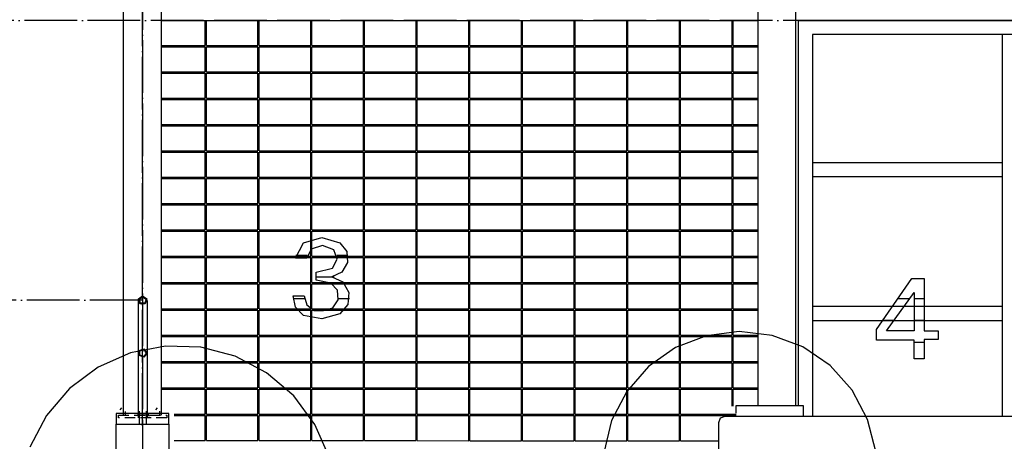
# Model space of a CAD drawing. Extents: x -34050 to 15826, y -13300 to 25096.
# Tile 19 of 40: x -26998 to -22325, y 12890 to 14890. Entities that reach past the tile are written whole.
import ezdxf

# ---------------------------------------------------------------- set-up
doc = ezdxf.new("R2010")
doc.units = 0
doc.header["$MEASUREMENT"] = 0
doc.linetypes.add('DASHDOT', pattern=[300, 250, -25, 0, -25])
doc.linetypes.add('DASHED', pattern=[75, 50, -25])
for name, color, linetype in [('LAYER01', 7, 'CONTINUOUS'), ('LAYER05', 7, 'CONTINUOUS'), ('LAYER28', 1, 'CONTINUOUS')]:
    doc.layers.add(name, color=color, linetype=linetype)

msp = doc.modelspace()

# ---------------------------------------------------------------- linework, layer by layer
at = {"layer": 'LAYER01', "color": 1, "linetype": 'DASHDOT'}
for p, q in [((-26414.93835, 24695.813), (-26414.93835, 9165.7509)), ((-3318.25105, 14887.2177), (-32164.3738, 14887.2177)), ((-26414.93835, 13559.21785), (-32164.3738, 13559.21785))]:
    msp.add_line(p, q, dxfattribs=at)
at = {"layer": 'LAYER01', "color": 5, "linetype": 'DASHDOT'}
msp.add_line((-26414.93835, 12964.093), (-26414.93835, 18555.0949), dxfattribs=at)
at = {"layer": 'LAYER01', "color": 1, "linetype": 'Continuous'}
for p, q in [((-26324.93895, 14887.2177), (-23493.9377, 14887.2177)), ((-23302.24915, 13059.2209), (-23302.24915, 14887.2177)), ((-23302.24915, 14887.2177), (-19002.25065, 14887.2177)), ((-19069.2505, 14820.22095), (-23235.25085, 14820.22095)), ((-23235.25085, 14820.22095), (-23235.25085, 13010.0006)), ((-22335.25085, 14820.22095), (-22335.25085, 13010.0006)), ((-22335.25085, 14211.7508), (-23235.25085, 14211.7508)), ((-22335.25085, 14144.21845), (-23235.25085, 14144.21845)), ((-22335.25085, 13529.2206), (-23235.25085, 13529.2206)), ((-22335.25085, 13462.2177), (-23235.25085, 13462.2177)), ((-26522.1863, 13040.22065), (-26514.18455, 13048.21775)), ((-26352.4811, 13040.22065), (-26344.4397, 13048.25895)), ((-23427.25065, 13059.2209), (-23598.5626, 13059.2209)), ((-23598.5626, 13059.2209), (-23598.5626, 13024.3759)), ((-23277.56195, 13059.2209), (-23427.25065, 13059.2209)), ((-23277.56195, 13010.0006), (-23277.56195, 13059.2209)), ((-26289.93835, 13022.18935), (-26539.93835, 13022.18935)), ((-26539.93835, 13022.18935), (-26539.93835, 12972.2534)), ((-26441.2506, 13016.37725), (-26383.2489, 13016.37725)), ((-26383.2489, 13021.37605), (-26393.81105, 13016.37725)), ((-26393.81105, 13016.37725), (-26383.2489, 13011.3739)), ((-26289.93835, 12972.2534), (-26289.93835, 13022.18935)), ((-26539.93835, 12972.2534), (-26289.93835, 12972.2534))]:
    msp.add_line(p, q, dxfattribs=at)
at = {"layer": 'LAYER01', "color": 5, "linetype": 'Continuous'}
for p, q in [((-26117.24855, 14768.219), (-26117.24855, 14885.2188)), ((-26111.25185, 14768.219), (-26111.25185, 14885.2188)), ((-25867.2516, 14768.219), (-25867.2516, 14885.2188)), ((-25861.25185, 14768.219), (-25861.25185, 14885.2188)), ((-25617.2516, 14768.219), (-25617.2516, 14885.2188)), ((-25611.25185, 14768.219), (-25611.25185, 14885.2188)), ((-25367.25005, 14768.219), (-25367.25005, 14885.2188)), ((-25361.2488, 14768.219), (-25361.2488, 14885.2188)), ((-25117.25005, 14768.219), (-25117.25005, 14885.2188)), ((-25111.2503, 14768.219), (-25111.2503, 14885.2188)), ((-24867.25005, 14768.219), (-24867.25005, 14885.2188)), ((-24861.2503, 14768.219), (-24861.2503, 14885.2188)), ((-24617.25005, 14768.219), (-24617.25005, 14885.2188)), ((-24611.2503, 14768.219), (-24611.2503, 14885.2188)), ((-24367.25005, 14768.219), (-24367.25005, 14885.2188)), ((-24361.2503, 14768.219), (-24361.2503, 14885.2188)), ((-24117.25005, 14768.219), (-24117.25005, 14885.2188)), ((-24111.2503, 14768.219), (-24111.2503, 14885.2188)), ((-23867.25005, 14768.219), (-23867.25005, 14885.2188)), ((-23861.2503, 14768.219), (-23861.2503, 14885.2188)), ((-23617.25005, 14768.219), (-23617.25005, 14885.2188)), ((-23611.2503, 14768.219), (-23611.2503, 14885.2188)), ((-18844.12535, 14887.2177), (-23313.9374, 14887.2177)), ((-26324.93895, 14768.219), (-26117.24855, 14768.219)), ((-26111.25185, 14768.219), (-25867.2516, 14768.219)), ((-25861.25185, 14768.219), (-25617.2516, 14768.219)), ((-25611.25185, 14768.219), (-25367.25005, 14768.219)), ((-25361.2488, 14768.219), (-25117.25005, 14768.219)), ((-25111.2503, 14768.219), (-24867.25005, 14768.219)), ((-24861.2503, 14768.219), (-24617.25005, 14768.219)), ((-24611.2503, 14768.219), (-24367.25005, 14768.219)), ((-24361.2503, 14768.219), (-24117.25005, 14768.219)), ((-24111.2503, 14768.219), (-23867.25005, 14768.219)), ((-23861.2503, 14768.219), (-23617.25005, 14768.219)), ((-23611.2503, 14768.219), (-23493.9377, 14768.219)), ((-26324.93895, 14762.22075), (-26117.24855, 14762.22075)), ((-26117.24855, 14643.2205), (-26117.24855, 14762.22075)), ((-26111.25185, 14643.2205), (-26111.25185, 14762.22075)), ((-26111.25185, 14762.22075), (-25867.2516, 14762.22075)), ((-25867.2516, 14643.2205), (-25867.2516, 14762.22075)), ((-25861.25185, 14762.22075), (-25617.2516, 14762.22075)), ((-25861.25185, 14643.2205), (-25861.25185, 14762.22075)), ((-25617.2516, 14643.2205), (-25617.2516, 14762.22075)), ((-25611.25185, 14762.22075), (-25367.25005, 14762.22075)), ((-25611.25185, 14643.2205), (-25611.25185, 14762.22075)), ((-25367.25005, 14643.2205), (-25367.25005, 14762.22075)), ((-25361.2488, 14762.22075), (-25117.25005, 14762.22075)), ((-25361.2488, 14643.2205), (-25361.2488, 14762.22075)), ((-25117.25005, 14643.2205), (-25117.25005, 14762.22075)), ((-25111.2503, 14762.22075), (-24867.25005, 14762.22075)), ((-25111.2503, 14643.2205), (-25111.2503, 14762.22075)), ((-24867.25005, 14643.2205), (-24867.25005, 14762.22075)), ((-24861.2503, 14762.22075), (-24617.25005, 14762.22075)), ((-24861.2503, 14643.2205), (-24861.2503, 14762.22075)), ((-24617.25005, 14643.2205), (-24617.25005, 14762.22075)), ((-24611.2503, 14762.22075), (-24367.25005, 14762.22075)), ((-24611.2503, 14643.2205), (-24611.2503, 14762.22075)), ((-24367.25005, 14643.2205), (-24367.25005, 14762.22075)), ((-24361.2503, 14762.22075), (-24117.25005, 14762.22075)), ((-24361.2503, 14643.2205), (-24361.2503, 14762.22075)), ((-24117.25005, 14643.2205), (-24117.25005, 14762.22075)), ((-24111.2503, 14762.22075), (-23867.25005, 14762.22075)), ((-24111.2503, 14643.2205), (-24111.2503, 14762.22075)), ((-23867.25005, 14643.2205), (-23867.25005, 14762.22075)), ((-23861.2503, 14762.22075), (-23617.25005, 14762.22075)), ((-23861.2503, 14643.2205), (-23861.2503, 14762.22075)), ((-23617.25005, 14643.2205), (-23617.25005, 14762.22075)), ((-23611.2503, 14762.22075), (-23493.9377, 14762.22075)), ((-23611.2503, 14643.2205), (-23611.2503, 14762.22075)), ((-26324.93895, 14643.2205), (-26117.24855, 14643.2205)), ((-26324.93895, 14637.2177), (-26117.24855, 14637.2177)), ((-26117.24855, 14518.21745), (-26117.24855, 14637.2177)), ((-26111.25185, 14643.2205), (-25867.2516, 14643.2205)), ((-26111.25185, 14518.21745), (-26111.25185, 14637.2177)), ((-26111.25185, 14637.2177), (-25867.2516, 14637.2177)), ((-25867.2516, 14518.21745), (-25867.2516, 14637.2177)), ((-25861.25185, 14643.2205), (-25617.2516, 14643.2205)), ((-25861.25185, 14637.2177), (-25617.2516, 14637.2177)), ((-25861.25185, 14518.21745), (-25861.25185, 14637.2177)), ((-25617.2516, 14518.21745), (-25617.2516, 14637.2177)), ((-25611.25185, 14643.2205), (-25367.25005, 14643.2205)), ((-25611.25185, 14637.2177), (-25367.25005, 14637.2177)), ((-25611.25185, 14518.21745), (-25611.25185, 14637.2177)), ((-25367.25005, 14518.21745), (-25367.25005, 14637.2177)), ((-25361.2488, 14643.2205), (-25117.25005, 14643.2205)), ((-25361.2488, 14637.2177), (-25117.25005, 14637.2177)), ((-25361.2488, 14518.21745), (-25361.2488, 14637.2177)), ((-25117.25005, 14518.21745), (-25117.25005, 14637.2177)), ((-25111.2503, 14643.2205), (-24867.25005, 14643.2205)), ((-25111.2503, 14637.2177), (-24867.25005, 14637.2177)), ((-25111.2503, 14518.21745), (-25111.2503, 14637.2177)), ((-24867.25005, 14518.21745), (-24867.25005, 14637.2177)), ((-24861.2503, 14643.2205), (-24617.25005, 14643.2205)), ((-24861.2503, 14637.2177), (-24617.25005, 14637.2177)), ((-24861.2503, 14518.21745), (-24861.2503, 14637.2177)), ((-24617.25005, 14518.21745), (-24617.25005, 14637.2177)), ((-24611.2503, 14643.2205), (-24367.25005, 14643.2205)), ((-24611.2503, 14637.2177), (-24367.25005, 14637.2177)), ((-24611.2503, 14518.21745), (-24611.2503, 14637.2177)), ((-24367.25005, 14518.21745), (-24367.25005, 14637.2177)), ((-24361.2503, 14643.2205), (-24117.25005, 14643.2205)), ((-24361.2503, 14637.2177), (-24117.25005, 14637.2177)), ((-24361.2503, 14518.21745), (-24361.2503, 14637.2177)), ((-24117.25005, 14518.21745), (-24117.25005, 14637.2177)), ((-24111.2503, 14643.2205), (-23867.25005, 14643.2205)), ((-24111.2503, 14637.2177), (-23867.25005, 14637.2177)), ((-24111.2503, 14518.21745), (-24111.2503, 14637.2177)), ((-23867.25005, 14518.21745), (-23867.25005, 14637.2177)), ((-23861.2503, 14643.2205), (-23617.25005, 14643.2205)), ((-23861.2503, 14637.2177), (-23617.25005, 14637.2177)), ((-23861.2503, 14518.21745), (-23861.2503, 14637.2177)), ((-23617.25005, 14518.21745), (-23617.25005, 14637.2177)), ((-23611.2503, 14643.2205), (-23493.9377, 14643.2205)), ((-23611.2503, 14637.2177), (-23493.9377, 14637.2177)), ((-23611.2503, 14518.21745), (-23611.2503, 14637.2177)), ((-26324.93895, 14518.21745), (-26117.24855, 14518.21745)), ((-26324.93895, 14512.21925), (-26117.24855, 14512.21925)), ((-26117.24855, 14393.219), (-26117.24855, 14512.21925)), ((-26111.25185, 14518.21745), (-25867.2516, 14518.21745)), ((-26111.25185, 14393.219), (-26111.25185, 14512.21925)), ((-26111.25185, 14512.21925), (-25867.2516, 14512.21925)), ((-25867.2516, 14393.219), (-25867.2516, 14512.21925)), ((-25861.25185, 14518.21745), (-25617.2516, 14518.21745)), ((-25861.25185, 14512.21925), (-25617.2516, 14512.21925)), ((-25861.25185, 14393.219), (-25861.25185, 14512.21925)), ((-25617.2516, 14393.219), (-25617.2516, 14512.21925)), ((-25611.25185, 14518.21745), (-25367.25005, 14518.21745)), ((-25611.25185, 14512.21925), (-25367.25005, 14512.21925)), ((-25611.25185, 14393.219), (-25611.25185, 14512.21925)), ((-25367.25005, 14393.219), (-25367.25005, 14512.21925)), ((-25361.2488, 14518.21745), (-25117.25005, 14518.21745)), ((-25361.2488, 14512.21925), (-25117.25005, 14512.21925)), ((-25361.2488, 14393.219), (-25361.2488, 14512.21925)), ((-25117.25005, 14393.219), (-25117.25005, 14512.21925)), ((-25111.2503, 14518.21745), (-24867.25005, 14518.21745)), ((-25111.2503, 14512.21925), (-24867.25005, 14512.21925)), ((-25111.2503, 14393.219), (-25111.2503, 14512.21925)), ((-24867.25005, 14393.219), (-24867.25005, 14512.21925)), ((-24861.2503, 14518.21745), (-24617.25005, 14518.21745)), ((-24861.2503, 14512.21925), (-24617.25005, 14512.21925)), ((-24861.2503, 14393.219), (-24861.2503, 14512.21925)), ((-24617.25005, 14393.219), (-24617.25005, 14512.21925)), ((-24611.2503, 14518.21745), (-24367.25005, 14518.21745)), ((-24611.2503, 14512.21925), (-24367.25005, 14512.21925)), ((-24611.2503, 14393.219), (-24611.2503, 14512.21925)), ((-24367.25005, 14393.219), (-24367.25005, 14512.21925)), ((-24361.2503, 14518.21745), (-24117.25005, 14518.21745)), ((-24361.2503, 14512.21925), (-24117.25005, 14512.21925)), ((-24361.2503, 14393.219), (-24361.2503, 14512.21925)), ((-24117.25005, 14393.219), (-24117.25005, 14512.21925)), ((-24111.2503, 14518.21745), (-23867.25005, 14518.21745)), ((-24111.2503, 14512.21925), (-23867.25005, 14512.21925)), ((-24111.2503, 14393.219), (-24111.2503, 14512.21925)), ((-23867.25005, 14393.219), (-23867.25005, 14512.21925)), ((-23861.2503, 14518.21745), (-23617.25005, 14518.21745)), ((-23861.2503, 14512.21925), (-23617.25005, 14512.21925)), ((-23861.2503, 14393.219), (-23861.2503, 14512.21925)), ((-23617.25005, 14393.219), (-23617.25005, 14512.21925)), ((-23611.2503, 14518.21745), (-23493.9377, 14518.21745)), ((-23611.2503, 14512.21925), (-23493.9377, 14512.21925)), ((-23611.2503, 14393.219), (-23611.2503, 14512.21925)), ((-26324.93895, 14393.219), (-26117.24855, 14393.219)), ((-26324.93895, 14387.22075), (-26117.24855, 14387.22075)), ((-26117.24855, 14268.22205), (-26117.24855, 14387.22075)), ((-26111.25185, 14393.219), (-25867.2516, 14393.219)), ((-26111.25185, 14268.22205), (-26111.25185, 14387.22075)), ((-26111.25185, 14387.22075), (-25867.2516, 14387.22075)), ((-25867.2516, 14268.22205), (-25867.2516, 14387.22075)), ((-25861.25185, 14393.219), (-25617.2516, 14393.219)), ((-25861.25185, 14387.22075), (-25617.2516, 14387.22075)), ((-25861.25185, 14268.22205), (-25861.25185, 14387.22075)), ((-25617.2516, 14268.22205), (-25617.2516, 14387.22075)), ((-25611.25185, 14393.219), (-25367.25005, 14393.219)), ((-25611.25185, 14387.22075), (-25367.25005, 14387.22075)), ((-25611.25185, 14268.22205), (-25611.25185, 14387.22075)), ((-25367.25005, 14268.22205), (-25367.25005, 14387.22075)), ((-25361.2488, 14393.219), (-25117.25005, 14393.219)), ((-25361.2488, 14387.22075), (-25117.25005, 14387.22075)), ((-25361.2488, 14268.22205), (-25361.2488, 14387.22075)), ((-25117.25005, 14268.22205), (-25117.25005, 14387.22075)), ((-25111.2503, 14393.219), (-24867.25005, 14393.219)), ((-25111.2503, 14387.22075), (-24867.25005, 14387.22075)), ((-25111.2503, 14268.22205), (-25111.2503, 14387.22075)), ((-24867.25005, 14268.22205), (-24867.25005, 14387.22075)), ((-24861.2503, 14393.219), (-24617.25005, 14393.219)), ((-24861.2503, 14387.22075), (-24617.25005, 14387.22075)), ((-24861.2503, 14268.22205), (-24861.2503, 14387.22075)), ((-24617.25005, 14268.22205), (-24617.25005, 14387.22075)), ((-24611.2503, 14393.219), (-24367.25005, 14393.219)), ((-24611.2503, 14387.22075), (-24367.25005, 14387.22075)), ((-24611.2503, 14268.22205), (-24611.2503, 14387.22075)), ((-24367.25005, 14268.22205), (-24367.25005, 14387.22075)), ((-24361.2503, 14393.219), (-24117.25005, 14393.219)), ((-24361.2503, 14387.22075), (-24117.25005, 14387.22075)), ((-24361.2503, 14268.22205), (-24361.2503, 14387.22075)), ((-24117.25005, 14268.22205), (-24117.25005, 14387.22075)), ((-24111.2503, 14393.219), (-23867.25005, 14393.219)), ((-24111.2503, 14387.22075), (-23867.25005, 14387.22075)), ((-24111.2503, 14268.22205), (-24111.2503, 14387.22075)), ((-23867.25005, 14268.22205), (-23867.25005, 14387.22075)), ((-23861.2503, 14393.219), (-23617.25005, 14393.219)), ((-23861.2503, 14387.22075), (-23617.25005, 14387.22075)), ((-23861.2503, 14268.22205), (-23861.2503, 14387.22075)), ((-23617.25005, 14268.22205), (-23617.25005, 14387.22075)), ((-23611.2503, 14393.219), (-23493.9377, 14393.219)), ((-23611.2503, 14387.22075), (-23493.9377, 14387.22075)), ((-23611.2503, 14268.22205), (-23611.2503, 14387.22075)), ((-26324.93895, 14268.22205), (-26117.24855, 14268.22205)), ((-26324.93895, 14262.2177), (-26117.24855, 14262.2177)), ((-26117.24855, 14143.219), (-26117.24855, 14262.2177)), ((-26111.25185, 14268.22205), (-25867.2516, 14268.22205)), ((-26111.25185, 14143.219), (-26111.25185, 14262.2177)), ((-26111.25185, 14262.2177), (-25867.2516, 14262.2177)), ((-25867.2516, 14143.219), (-25867.2516, 14262.2177)), ((-25861.25185, 14268.22205), (-25617.2516, 14268.22205)), ((-25861.25185, 14262.2177), (-25617.2516, 14262.2177)), ((-25861.25185, 14143.219), (-25861.25185, 14262.2177)), ((-25617.2516, 14143.219), (-25617.2516, 14262.2177)), ((-25611.25185, 14268.22205), (-25367.25005, 14268.22205)), ((-25611.25185, 14262.2177), (-25367.25005, 14262.2177)), ((-25611.25185, 14143.219), (-25611.25185, 14262.2177)), ((-25367.25005, 14143.219), (-25367.25005, 14262.2177)), ((-25361.2488, 14268.22205), (-25117.25005, 14268.22205)), ((-25361.2488, 14262.2177), (-25117.25005, 14262.2177)), ((-25361.2488, 14143.219), (-25361.2488, 14262.2177)), ((-25117.25005, 14143.219), (-25117.25005, 14262.2177)), ((-25111.2503, 14268.22205), (-24867.25005, 14268.22205)), ((-25111.2503, 14262.2177), (-24867.25005, 14262.2177)), ((-25111.2503, 14143.219), (-25111.2503, 14262.2177)), ((-24867.25005, 14143.219), (-24867.25005, 14262.2177)), ((-24861.2503, 14268.22205), (-24617.25005, 14268.22205)), ((-24861.2503, 14262.2177), (-24617.25005, 14262.2177)), ((-24861.2503, 14143.219), (-24861.2503, 14262.2177)), ((-24617.25005, 14143.219), (-24617.25005, 14262.2177)), ((-24611.2503, 14268.22205), (-24367.25005, 14268.22205)), ((-24611.2503, 14262.2177), (-24367.25005, 14262.2177)), ((-24611.2503, 14143.219), (-24611.2503, 14262.2177)), ((-24367.25005, 14143.219), (-24367.25005, 14262.2177)), ((-24361.2503, 14268.22205), (-24117.25005, 14268.22205)), ((-24361.2503, 14262.2177), (-24117.25005, 14262.2177)), ((-24361.2503, 14143.219), (-24361.2503, 14262.2177)), ((-24117.25005, 14143.219), (-24117.25005, 14262.2177)), ((-24111.2503, 14268.22205), (-23867.25005, 14268.22205)), ((-24111.2503, 14262.2177), (-23867.25005, 14262.2177)), ((-24111.2503, 14143.219), (-24111.2503, 14262.2177)), ((-23867.25005, 14143.219), (-23867.25005, 14262.2177)), ((-23861.2503, 14268.22205), (-23617.25005, 14268.22205)), ((-23861.2503, 14262.2177), (-23617.25005, 14262.2177)), ((-23861.2503, 14143.219), (-23861.2503, 14262.2177)), ((-23617.25005, 14143.219), (-23617.25005, 14262.2177)), ((-23611.2503, 14268.22205), (-23493.9377, 14268.22205)), ((-23611.2503, 14262.2177), (-23493.9377, 14262.2177)), ((-23611.2503, 14143.219), (-23611.2503, 14262.2177)), ((-26324.93895, 14143.219), (-26117.24855, 14143.219)), ((-26324.93895, 14137.21925), (-26117.24855, 14137.21925)), ((-26117.24855, 14018.2205), (-26117.24855, 14137.21925)), ((-26111.25185, 14143.219), (-25867.2516, 14143.219)), ((-26111.25185, 14018.2205), (-26111.25185, 14137.21925)), ((-26111.25185, 14137.21925), (-25867.2516, 14137.21925)), ((-25867.2516, 14018.2205), (-25867.2516, 14137.21925)), ((-25861.25185, 14143.219), (-25617.2516, 14143.219)), ((-25861.25185, 14137.21925), (-25617.2516, 14137.21925)), ((-25861.25185, 14018.2205), (-25861.25185, 14137.21925)), ((-25617.2516, 14018.2205), (-25617.2516, 14137.21925)), ((-25611.25185, 14143.219), (-25367.25005, 14143.219)), ((-25611.25185, 14137.21925), (-25367.25005, 14137.21925)), ((-25611.25185, 14018.2205), (-25611.25185, 14137.21925)), ((-25367.25005, 14018.2205), (-25367.25005, 14137.21925)), ((-25361.2488, 14143.219), (-25117.25005, 14143.219)), ((-25361.2488, 14137.21925), (-25117.25005, 14137.21925)), ((-25361.2488, 14018.2205), (-25361.2488, 14137.21925)), ((-25117.25005, 14018.2205), (-25117.25005, 14137.21925)), ((-25111.2503, 14143.219), (-24867.25005, 14143.219)), ((-25111.2503, 14137.21925), (-24867.25005, 14137.21925)), ((-25111.2503, 14018.2205), (-25111.2503, 14137.21925)), ((-24867.25005, 14018.2205), (-24867.25005, 14137.21925)), ((-24861.2503, 14143.219), (-24617.25005, 14143.219)), ((-24861.2503, 14137.21925), (-24617.25005, 14137.21925)), ((-24861.2503, 14018.2205), (-24861.2503, 14137.21925)), ((-24617.25005, 14018.2205), (-24617.25005, 14137.21925)), ((-24611.2503, 14143.219), (-24367.25005, 14143.219)), ((-24611.2503, 14137.21925), (-24367.25005, 14137.21925)), ((-24611.2503, 14018.2205), (-24611.2503, 14137.21925)), ((-24367.25005, 14018.2205), (-24367.25005, 14137.21925)), ((-24361.2503, 14143.219), (-24117.25005, 14143.219)), ((-24361.2503, 14137.21925), (-24117.25005, 14137.21925)), ((-24361.2503, 14018.2205), (-24361.2503, 14137.21925)), ((-24117.25005, 14018.2205), (-24117.25005, 14137.21925)), ((-24111.2503, 14143.219), (-23867.25005, 14143.219)), ((-24111.2503, 14137.21925), (-23867.25005, 14137.21925)), ((-24111.2503, 14018.2205), (-24111.2503, 14137.21925)), ((-23867.25005, 14018.2205), (-23867.25005, 14137.21925)), ((-23861.2503, 14143.219), (-23617.25005, 14143.219)), ((-23861.2503, 14137.21925), (-23617.25005, 14137.21925)), ((-23861.2503, 14018.2205), (-23861.2503, 14137.21925)), ((-23617.25005, 14018.2205), (-23617.25005, 14137.21925)), ((-23611.2503, 14143.219), (-23493.9377, 14143.219)), ((-23611.2503, 14137.21925), (-23493.9377, 14137.21925)), ((-23611.2503, 14018.2205), (-23611.2503, 14137.21925)), ((-26324.93895, 14018.2205), (-26117.24855, 14018.2205)), ((-26324.93895, 14012.2223), (-26117.24855, 14012.2223)), ((-26117.24855, 13893.21745), (-26117.24855, 14012.2223)), ((-26111.25185, 14018.2205), (-25867.2516, 14018.2205)), ((-26111.25185, 13893.21745), (-26111.25185, 14012.2223)), ((-26111.25185, 14012.2223), (-25867.2516, 14012.2223)), ((-25867.2516, 13893.21745), (-25867.2516, 14012.2223)), ((-25861.25185, 14018.2205), (-25617.2516, 14018.2205)), ((-25861.25185, 14012.2223), (-25617.2516, 14012.2223)), ((-25861.25185, 13893.21745), (-25861.25185, 14012.2223)), ((-25617.2516, 13893.21745), (-25617.2516, 14012.2223)), ((-25611.25185, 14018.2205), (-25367.25005, 14018.2205)), ((-25611.25185, 14012.2223), (-25367.25005, 14012.2223)), ((-25611.25185, 13893.21745), (-25611.25185, 14012.2223)), ((-25367.25005, 13893.21745), (-25367.25005, 14012.2223)), ((-25361.2488, 14018.2205), (-25117.25005, 14018.2205)), ((-25361.2488, 14012.2223), (-25117.25005, 14012.2223)), ((-25361.2488, 13893.21745), (-25361.2488, 14012.2223)), ((-25117.25005, 13893.21745), (-25117.25005, 14012.2223)), ((-25111.2503, 14018.2205), (-24867.25005, 14018.2205)), ((-25111.2503, 14012.2223), (-24867.25005, 14012.2223)), ((-25111.2503, 13893.21745), (-25111.2503, 14012.2223)), ((-24867.25005, 13893.21745), (-24867.25005, 14012.2223)), ((-24861.2503, 14018.2205), (-24617.25005, 14018.2205)), ((-24861.2503, 14012.2223), (-24617.25005, 14012.2223)), ((-24861.2503, 13893.21745), (-24861.2503, 14012.2223)), ((-24617.25005, 13893.21745), (-24617.25005, 14012.2223)), ((-24611.2503, 14018.2205), (-24367.25005, 14018.2205)), ((-24611.2503, 14012.2223), (-24367.25005, 14012.2223)), ((-24611.2503, 13893.21745), (-24611.2503, 14012.2223)), ((-24367.25005, 13893.21745), (-24367.25005, 14012.2223)), ((-24361.2503, 14018.2205), (-24117.25005, 14018.2205)), ((-24361.2503, 14012.2223), (-24117.25005, 14012.2223)), ((-24361.2503, 13893.21745), (-24361.2503, 14012.2223)), ((-24117.25005, 13893.21745), (-24117.25005, 14012.2223)), ((-24111.2503, 14018.2205), (-23867.25005, 14018.2205)), ((-24111.2503, 14012.2223), (-23867.25005, 14012.2223)), ((-24111.2503, 13893.21745), (-24111.2503, 14012.2223)), ((-23867.25005, 13893.21745), (-23867.25005, 14012.2223)), ((-23861.2503, 14018.2205), (-23617.25005, 14018.2205)), ((-23861.2503, 14012.2223), (-23617.25005, 14012.2223)), ((-23861.2503, 13893.21745), (-23861.2503, 14012.2223)), ((-23617.25005, 13893.21745), (-23617.25005, 14012.2223)), ((-23611.2503, 14018.2205), (-23493.9377, 14018.2205)), ((-23611.2503, 14012.2223), (-23493.9377, 14012.2223)), ((-23611.2503, 13893.21745), (-23611.2503, 14012.2223)), ((-26324.93895, 13893.21745), (-26117.24855, 13893.21745)), ((-26324.93895, 13887.21925), (-26117.24855, 13887.21925)), ((-26117.24855, 13768.219), (-26117.24855, 13887.21925)), ((-26111.25185, 13893.21745), (-25867.2516, 13893.21745)), ((-26111.25185, 13768.219), (-26111.25185, 13887.21925)), ((-26111.25185, 13887.21925), (-25867.2516, 13887.21925)), ((-25867.2516, 13768.219), (-25867.2516, 13887.21925)), ((-25861.25185, 13893.21745), (-25617.2516, 13893.21745)), ((-25861.25185, 13887.21925), (-25617.2516, 13887.21925)), ((-25861.25185, 13768.219), (-25861.25185, 13887.21925)), ((-25617.2516, 13768.219), (-25617.2516, 13887.21925)), ((-25611.25185, 13893.21745), (-25367.25005, 13893.21745)), ((-25611.25185, 13887.21925), (-25367.25005, 13887.21925)), ((-25611.25185, 13768.219), (-25611.25185, 13887.21925)), ((-25367.25005, 13768.219), (-25367.25005, 13887.21925)), ((-25361.2488, 13893.21745), (-25117.25005, 13893.21745)), ((-25361.2488, 13887.21925), (-25117.25005, 13887.21925)), ((-25361.2488, 13768.219), (-25361.2488, 13887.21925)), ((-25117.25005, 13768.219), (-25117.25005, 13887.21925)), ((-25111.2503, 13893.21745), (-24867.25005, 13893.21745)), ((-25111.2503, 13887.21925), (-24867.25005, 13887.21925)), ((-25111.2503, 13768.219), (-25111.2503, 13887.21925)), ((-24867.25005, 13768.219), (-24867.25005, 13887.21925)), ((-24861.2503, 13893.21745), (-24617.25005, 13893.21745)), ((-24861.2503, 13887.21925), (-24617.25005, 13887.21925)), ((-24861.2503, 13768.219), (-24861.2503, 13887.21925)), ((-24617.25005, 13768.219), (-24617.25005, 13887.21925)), ((-24611.2503, 13893.21745), (-24367.25005, 13893.21745)), ((-24611.2503, 13887.21925), (-24367.25005, 13887.21925)), ((-24611.2503, 13768.219), (-24611.2503, 13887.21925)), ((-24367.25005, 13768.219), (-24367.25005, 13887.21925)), ((-24361.2503, 13893.21745), (-24117.25005, 13893.21745)), ((-24361.2503, 13887.21925), (-24117.25005, 13887.21925)), ((-24361.2503, 13768.219), (-24361.2503, 13887.21925)), ((-24117.25005, 13768.219), (-24117.25005, 13887.21925)), ((-24111.2503, 13893.21745), (-23867.25005, 13893.21745)), ((-24111.2503, 13887.21925), (-23867.25005, 13887.21925)), ((-24111.2503, 13768.219), (-24111.2503, 13887.21925)), ((-23867.25005, 13768.219), (-23867.25005, 13887.21925)), ((-23861.2503, 13893.21745), (-23617.25005, 13893.21745)), ((-23861.2503, 13887.21925), (-23617.25005, 13887.21925)), ((-23861.2503, 13768.219), (-23861.2503, 13887.21925)), ((-23617.25005, 13768.219), (-23617.25005, 13887.21925)), ((-23611.2503, 13893.21745), (-23493.9377, 13893.21745)), ((-23611.2503, 13887.21925), (-23493.9377, 13887.21925)), ((-23611.2503, 13768.219), (-23611.2503, 13887.21925)), ((-26324.93895, 13768.219), (-26117.24855, 13768.219)), ((-26324.93895, 13762.22075), (-26117.24855, 13762.22075)), ((-26117.24855, 13643.2205), (-26117.24855, 13762.22075)), ((-26111.25185, 13768.219), (-25867.2516, 13768.219)), ((-26111.25185, 13643.2205), (-26111.25185, 13762.22075)), ((-26111.25185, 13762.22075), (-25867.2516, 13762.22075)), ((-25867.2516, 13643.2205), (-25867.2516, 13762.22075)), ((-25861.25185, 13768.219), (-25617.2516, 13768.219)), ((-25861.25185, 13762.22075), (-25617.2516, 13762.22075)), ((-25861.25185, 13643.2205), (-25861.25185, 13762.22075)), ((-25617.2516, 13643.2205), (-25617.2516, 13762.22075)), ((-25611.25185, 13768.219), (-25367.25005, 13768.219)), ((-25611.25185, 13762.22075), (-25367.25005, 13762.22075)), ((-25611.25185, 13643.2205), (-25611.25185, 13762.22075)), ((-25367.25005, 13643.2205), (-25367.25005, 13762.22075)), ((-25361.2488, 13768.219), (-25117.25005, 13768.219)), ((-25361.2488, 13762.22075), (-25117.25005, 13762.22075)), ((-25361.2488, 13643.2205), (-25361.2488, 13762.22075)), ((-25117.25005, 13643.2205), (-25117.25005, 13762.22075)), ((-25111.2503, 13768.219), (-24867.25005, 13768.219)), ((-25111.2503, 13762.22075), (-24867.25005, 13762.22075)), ((-25111.2503, 13643.2205), (-25111.2503, 13762.22075)), ((-24867.25005, 13643.2205), (-24867.25005, 13762.22075)), ((-24861.2503, 13768.219), (-24617.25005, 13768.219)), ((-24861.2503, 13762.22075), (-24617.25005, 13762.22075)), ((-24861.2503, 13643.2205), (-24861.2503, 13762.22075)), ((-24617.25005, 13643.2205), (-24617.25005, 13762.22075)), ((-24611.2503, 13768.219), (-24367.25005, 13768.219)), ((-24611.2503, 13762.22075), (-24367.25005, 13762.22075)), ((-24611.2503, 13643.2205), (-24611.2503, 13762.22075)), ((-24367.25005, 13643.2205), (-24367.25005, 13762.22075)), ((-24361.2503, 13768.219), (-24117.25005, 13768.219)), ((-24361.2503, 13762.22075), (-24117.25005, 13762.22075)), ((-24361.2503, 13643.2205), (-24361.2503, 13762.22075)), ((-24117.25005, 13643.2205), (-24117.25005, 13762.22075)), ((-24111.2503, 13768.219), (-23867.25005, 13768.219)), ((-24111.2503, 13762.22075), (-23867.25005, 13762.22075)), ((-24111.2503, 13643.2205), (-24111.2503, 13762.22075)), ((-23867.25005, 13643.2205), (-23867.25005, 13762.22075)), ((-23861.2503, 13768.219), (-23617.25005, 13768.219)), ((-23861.2503, 13762.22075), (-23617.25005, 13762.22075)), ((-23861.2503, 13643.2205), (-23861.2503, 13762.22075)), ((-23617.25005, 13643.2205), (-23617.25005, 13762.22075)), ((-23611.2503, 13768.219), (-23493.9377, 13768.219)), ((-23611.2503, 13762.22075), (-23493.9377, 13762.22075)), ((-23611.2503, 13643.2205), (-23611.2503, 13762.22075)), ((-26324.93895, 13643.2205), (-26117.24855, 13643.2205)), ((-26324.93895, 13637.2177), (-26117.24855, 13637.2177)), ((-26117.24855, 13518.21745), (-26117.24855, 13637.2177)), ((-26111.25185, 13643.2205), (-25867.2516, 13643.2205)), ((-26111.25185, 13518.21745), (-26111.25185, 13637.2177)), ((-26111.25185, 13637.2177), (-25867.2516, 13637.2177)), ((-25867.2516, 13518.21745), (-25867.2516, 13637.2177)), ((-25861.25185, 13643.2205), (-25617.2516, 13643.2205)), ((-25861.25185, 13637.2177), (-25617.2516, 13637.2177)), ((-25861.25185, 13518.21745), (-25861.25185, 13637.2177)), ((-25617.2516, 13518.21745), (-25617.2516, 13637.2177)), ((-25611.25185, 13643.2205), (-25367.25005, 13643.2205)), ((-25611.25185, 13637.2177), (-25367.25005, 13637.2177)), ((-25611.25185, 13518.21745), (-25611.25185, 13637.2177)), ((-25367.25005, 13518.21745), (-25367.25005, 13637.2177)), ((-25361.2488, 13643.2205), (-25117.25005, 13643.2205)), ((-25361.2488, 13637.2177), (-25117.25005, 13637.2177)), ((-25361.2488, 13518.21745), (-25361.2488, 13637.2177)), ((-25117.25005, 13518.21745), (-25117.25005, 13637.2177)), ((-25111.2503, 13643.2205), (-24867.25005, 13643.2205)), ((-25111.2503, 13637.2177), (-24867.25005, 13637.2177)), ((-25111.2503, 13518.21745), (-25111.2503, 13637.2177)), ((-24867.25005, 13518.21745), (-24867.25005, 13637.2177)), ((-24861.2503, 13643.2205), (-24617.25005, 13643.2205)), ((-24861.2503, 13637.2177), (-24617.25005, 13637.2177)), ((-24861.2503, 13518.21745), (-24861.2503, 13637.2177)), ((-24617.25005, 13518.21745), (-24617.25005, 13637.2177)), ((-24611.2503, 13643.2205), (-24367.25005, 13643.2205)), ((-24611.2503, 13637.2177), (-24367.25005, 13637.2177)), ((-24611.2503, 13518.21745), (-24611.2503, 13637.2177)), ((-24367.25005, 13518.21745), (-24367.25005, 13637.2177)), ((-24361.2503, 13643.2205), (-24117.25005, 13643.2205)), ((-24361.2503, 13637.2177), (-24117.25005, 13637.2177)), ((-24361.2503, 13518.21745), (-24361.2503, 13637.2177)), ((-24117.25005, 13518.21745), (-24117.25005, 13637.2177)), ((-24111.2503, 13643.2205), (-23867.25005, 13643.2205)), ((-24111.2503, 13637.2177), (-23867.25005, 13637.2177)), ((-24111.2503, 13518.21745), (-24111.2503, 13637.2177)), ((-23867.25005, 13518.21745), (-23867.25005, 13637.2177)), ((-23861.2503, 13643.2205), (-23617.25005, 13643.2205)), ((-23861.2503, 13637.2177), (-23617.25005, 13637.2177)), ((-23861.2503, 13518.21745), (-23861.2503, 13637.2177)), ((-23617.25005, 13518.21745), (-23617.25005, 13637.2177)), ((-23611.2503, 13643.2205), (-23493.9377, 13643.2205)), ((-23611.2503, 13637.2177), (-23493.9377, 13637.2177)), ((-23611.2503, 13518.21745), (-23611.2503, 13637.2177)), ((-26324.93895, 13518.21745), (-26117.24855, 13518.21745)), ((-26324.93895, 13512.21925), (-26117.24855, 13512.21925)), ((-26117.24855, 13393.2205), (-26117.24855, 13512.21925)), ((-26111.25185, 13518.21745), (-25867.2516, 13518.21745)), ((-26111.25185, 13393.2205), (-26111.25185, 13512.21925)), ((-26111.25185, 13512.21925), (-25867.2516, 13512.21925)), ((-25867.2516, 13393.2205), (-25867.2516, 13512.21925)), ((-25861.25185, 13518.21745), (-25617.2516, 13518.21745)), ((-25861.25185, 13512.21925), (-25617.2516, 13512.21925)), ((-25861.25185, 13393.2205), (-25861.25185, 13512.21925)), ((-25617.2516, 13393.2205), (-25617.2516, 13512.21925)), ((-25611.25185, 13518.21745), (-25367.25005, 13518.21745)), ((-25611.25185, 13512.21925), (-25367.25005, 13512.21925)), ((-25611.25185, 13393.2205), (-25611.25185, 13512.21925)), ((-25367.25005, 13393.2205), (-25367.25005, 13512.21925)), ((-25361.2488, 13518.21745), (-25117.25005, 13518.21745)), ((-25361.2488, 13512.21925), (-25117.25005, 13512.21925)), ((-25361.2488, 13393.2205), (-25361.2488, 13512.21925)), ((-25117.25005, 13393.2205), (-25117.25005, 13512.21925)), ((-25111.2503, 13518.21745), (-24867.25005, 13518.21745)), ((-25111.2503, 13512.21925), (-24867.25005, 13512.21925)), ((-25111.2503, 13393.2205), (-25111.2503, 13512.21925)), ((-24867.25005, 13393.2205), (-24867.25005, 13512.21925)), ((-24861.2503, 13518.21745), (-24617.25005, 13518.21745)), ((-24861.2503, 13512.21925), (-24617.25005, 13512.21925)), ((-24861.2503, 13393.2205), (-24861.2503, 13512.21925)), ((-24617.25005, 13393.2205), (-24617.25005, 13512.21925)), ((-24611.2503, 13518.21745), (-24367.25005, 13518.21745)), ((-24611.2503, 13512.21925), (-24367.25005, 13512.21925)), ((-24611.2503, 13393.2205), (-24611.2503, 13512.21925)), ((-24367.25005, 13393.2205), (-24367.25005, 13512.21925)), ((-24361.2503, 13518.21745), (-24117.25005, 13518.21745)), ((-24361.2503, 13512.21925), (-24117.25005, 13512.21925)), ((-24361.2503, 13393.2205), (-24361.2503, 13512.21925)), ((-24117.25005, 13393.2205), (-24117.25005, 13512.21925)), ((-24111.2503, 13518.21745), (-23867.25005, 13518.21745)), ((-24111.2503, 13512.21925), (-23867.25005, 13512.21925)), ((-24111.2503, 13393.2205), (-24111.2503, 13512.21925)), ((-23867.25005, 13393.2205), (-23867.25005, 13512.21925)), ((-23861.2503, 13518.21745), (-23617.25005, 13518.21745)), ((-23861.2503, 13512.21925), (-23617.25005, 13512.21925)), ((-23861.2503, 13393.2205), (-23861.2503, 13512.21925)), ((-23617.25005, 13393.2205), (-23617.25005, 13512.21925)), ((-23611.2503, 13518.21745), (-23493.9377, 13518.21745)), ((-23611.2503, 13512.21925), (-23493.9377, 13512.21925)), ((-23611.2503, 13393.2205), (-23611.2503, 13512.21925)), ((-26324.93895, 13393.2205), (-26117.24855, 13393.2205)), ((-26324.93895, 13387.2223), (-26117.24855, 13387.2223)), ((-26117.24855, 13268.21745), (-26117.24855, 13387.2223)), ((-26111.25185, 13393.2205), (-25867.2516, 13393.2205)), ((-26111.25185, 13268.21745), (-26111.25185, 13387.2223)), ((-26111.25185, 13387.2223), (-25867.2516, 13387.2223)), ((-25867.2516, 13268.21745), (-25867.2516, 13387.2223)), ((-25861.25185, 13393.2205), (-25617.2516, 13393.2205)), ((-25861.25185, 13387.2223), (-25617.2516, 13387.2223)), ((-25861.25185, 13268.21745), (-25861.25185, 13387.2223)), ((-25617.2516, 13268.21745), (-25617.2516, 13387.2223)), ((-25611.25185, 13393.2205), (-25367.25005, 13393.2205)), ((-25611.25185, 13387.2223), (-25367.25005, 13387.2223)), ((-25611.25185, 13268.21745), (-25611.25185, 13387.2223)), ((-25367.25005, 13268.21745), (-25367.25005, 13387.2223)), ((-25361.2488, 13393.2205), (-25117.25005, 13393.2205)), ((-25361.2488, 13387.2223), (-25117.25005, 13387.2223)), ((-25361.2488, 13268.21745), (-25361.2488, 13387.2223)), ((-25117.25005, 13268.21745), (-25117.25005, 13387.2223)), ((-25111.2503, 13393.2205), (-24867.25005, 13393.2205)), ((-25111.2503, 13387.2223), (-24867.25005, 13387.2223)), ((-25111.2503, 13268.21745), (-25111.2503, 13387.2223)), ((-24867.25005, 13268.21745), (-24867.25005, 13387.2223)), ((-24861.2503, 13393.2205), (-24617.25005, 13393.2205)), ((-24861.2503, 13387.2223), (-24617.25005, 13387.2223)), ((-24861.2503, 13268.21745), (-24861.2503, 13387.2223)), ((-24617.25005, 13268.21745), (-24617.25005, 13387.2223)), ((-24611.2503, 13393.2205), (-24367.25005, 13393.2205)), ((-24611.2503, 13387.2223), (-24367.25005, 13387.2223)), ((-24611.2503, 13268.21745), (-24611.2503, 13387.2223)), ((-24367.25005, 13268.21745), (-24367.25005, 13387.2223)), ((-24361.2503, 13393.2205), (-24117.25005, 13393.2205)), ((-24361.2503, 13387.2223), (-24117.25005, 13387.2223)), ((-24361.2503, 13268.21745), (-24361.2503, 13387.2223)), ((-24117.25005, 13268.21745), (-24117.25005, 13387.2223)), ((-24111.2503, 13393.2205), (-23867.25005, 13393.2205)), ((-24111.2503, 13387.2223), (-23867.25005, 13387.2223)), ((-24111.2503, 13268.21745), (-24111.2503, 13387.2223)), ((-23867.25005, 13268.21745), (-23867.25005, 13387.2223)), ((-23861.2503, 13393.2205), (-23617.25005, 13393.2205)), ((-23861.2503, 13387.2223), (-23617.25005, 13387.2223)), ((-23861.2503, 13268.21745), (-23861.2503, 13387.2223)), ((-23617.25005, 13268.21745), (-23617.25005, 13387.2223)), ((-23611.2503, 13393.2205), (-23493.9377, 13393.2205)), ((-23611.2503, 13387.2223), (-23493.9377, 13387.2223)), ((-23611.2503, 13268.21745), (-23611.2503, 13387.2223)), ((-26324.93895, 13268.21745), (-26117.24855, 13268.21745)), ((-26324.93895, 13262.21925), (-26117.24855, 13262.21925)), ((-26117.24855, 13143.219), (-26117.24855, 13262.21925)), ((-26111.25185, 13268.21745), (-25867.2516, 13268.21745)), ((-26111.25185, 13143.219), (-26111.25185, 13262.21925)), ((-26111.25185, 13262.21925), (-25867.2516, 13262.21925)), ((-25867.2516, 13143.219), (-25867.2516, 13262.21925)), ((-25861.25185, 13268.21745), (-25617.2516, 13268.21745)), ((-25861.25185, 13262.21925), (-25617.2516, 13262.21925)), ((-25861.25185, 13143.219), (-25861.25185, 13262.21925)), ((-25617.2516, 13143.219), (-25617.2516, 13262.21925)), ((-25611.25185, 13268.21745), (-25367.25005, 13268.21745)), ((-25611.25185, 13262.21925), (-25367.25005, 13262.21925)), ((-25611.25185, 13143.219), (-25611.25185, 13262.21925)), ((-25367.25005, 13143.219), (-25367.25005, 13262.21925)), ((-25361.2488, 13268.21745), (-25117.25005, 13268.21745)), ((-25361.2488, 13262.21925), (-25117.25005, 13262.21925)), ((-25361.2488, 13143.219), (-25361.2488, 13262.21925)), ((-25117.25005, 13143.219), (-25117.25005, 13262.21925)), ((-25111.2503, 13268.21745), (-24867.25005, 13268.21745)), ((-25111.2503, 13262.21925), (-24867.25005, 13262.21925)), ((-25111.2503, 13143.219), (-25111.2503, 13262.21925)), ((-24867.25005, 13143.219), (-24867.25005, 13262.21925)), ((-24861.2503, 13268.21745), (-24617.25005, 13268.21745)), ((-24861.2503, 13262.21925), (-24617.25005, 13262.21925)), ((-24861.2503, 13143.219), (-24861.2503, 13262.21925)), ((-24617.25005, 13143.219), (-24617.25005, 13262.21925)), ((-24611.2503, 13268.21745), (-24367.25005, 13268.21745)), ((-24611.2503, 13262.21925), (-24367.25005, 13262.21925)), ((-24611.2503, 13143.219), (-24611.2503, 13262.21925)), ((-24367.25005, 13143.219), (-24367.25005, 13262.21925)), ((-24361.2503, 13268.21745), (-24117.25005, 13268.21745)), ((-24361.2503, 13262.21925), (-24117.25005, 13262.21925)), ((-24361.2503, 13143.219), (-24361.2503, 13262.21925)), ((-24117.25005, 13143.219), (-24117.25005, 13262.21925)), ((-24111.2503, 13268.21745), (-23867.25005, 13268.21745)), ((-24111.2503, 13262.21925), (-23867.25005, 13262.21925)), ((-24111.2503, 13143.219), (-24111.2503, 13262.21925)), ((-23867.25005, 13143.219), (-23867.25005, 13262.21925)), ((-23861.2503, 13268.21745), (-23617.25005, 13268.21745)), ((-23861.2503, 13262.21925), (-23617.25005, 13262.21925)), ((-23861.2503, 13143.219), (-23861.2503, 13262.21925)), ((-23617.25005, 13143.219), (-23617.25005, 13262.21925)), ((-23611.2503, 13268.21745), (-23493.9377, 13268.21745)), ((-23611.2503, 13262.21925), (-23493.9377, 13262.21925)), ((-23611.2503, 13143.219), (-23611.2503, 13262.21925)), ((-26324.93895, 13143.219), (-26117.24855, 13143.219)), ((-26324.93895, 13137.22075), (-26117.24855, 13137.22075)), ((-26117.24855, 13018.2205), (-26117.24855, 13137.22075)), ((-26111.25185, 13143.219), (-25867.2516, 13143.219)), ((-26111.25185, 13018.2205), (-26111.25185, 13137.22075)), ((-26111.25185, 13137.22075), (-25867.2516, 13137.22075)), ((-25867.2516, 13018.2205), (-25867.2516, 13137.22075)), ((-25861.25185, 13143.219), (-25617.2516, 13143.219)), ((-25861.25185, 13137.22075), (-25617.2516, 13137.22075)), ((-25861.25185, 13018.2205), (-25861.25185, 13137.22075)), ((-25617.2516, 13018.2205), (-25617.2516, 13137.22075)), ((-25611.25185, 13143.219), (-25367.25005, 13143.219)), ((-25611.25185, 13137.22075), (-25367.25005, 13137.22075)), ((-25611.25185, 13018.2205), (-25611.25185, 13137.22075)), ((-25367.25005, 13018.2205), (-25367.25005, 13137.22075)), ((-25361.2488, 13143.219), (-25117.25005, 13143.219)), ((-25361.2488, 13137.22075), (-25117.25005, 13137.22075)), ((-25361.2488, 13018.2205), (-25361.2488, 13137.22075)), ((-25117.25005, 13018.2205), (-25117.25005, 13137.22075)), ((-25111.2503, 13143.219), (-24867.25005, 13143.219)), ((-25111.2503, 13137.22075), (-24867.25005, 13137.22075)), ((-25111.2503, 13018.2205), (-25111.2503, 13137.22075)), ((-24867.25005, 13018.2205), (-24867.25005, 13137.22075)), ((-24861.2503, 13143.219), (-24617.25005, 13143.219)), ((-24861.2503, 13137.22075), (-24617.25005, 13137.22075)), ((-24861.2503, 13018.2205), (-24861.2503, 13137.22075)), ((-24617.25005, 13018.2205), (-24617.25005, 13137.22075)), ((-24611.2503, 13143.219), (-24367.25005, 13143.219)), ((-24611.2503, 13137.22075), (-24367.25005, 13137.22075)), ((-24611.2503, 13018.2205), (-24611.2503, 13137.22075)), ((-24367.25005, 13018.2205), (-24367.25005, 13137.22075)), ((-24361.2503, 13143.219), (-24117.25005, 13143.219)), ((-24361.2503, 13137.22075), (-24117.25005, 13137.22075)), ((-24361.2503, 13018.2205), (-24361.2503, 13137.22075)), ((-24117.25005, 13018.2205), (-24117.25005, 13137.22075)), ((-24111.2503, 13143.219), (-23867.25005, 13143.219)), ((-24111.2503, 13137.22075), (-23867.25005, 13137.22075)), ((-24111.2503, 13018.2205), (-24111.2503, 13137.22075)), ((-23867.25005, 13018.2205), (-23867.25005, 13137.22075)), ((-23861.2503, 13143.219), (-23617.25005, 13143.219)), ((-23861.2503, 13137.22075), (-23617.25005, 13137.22075)), ((-23861.2503, 13018.2205), (-23861.2503, 13137.22075)), ((-23617.25005, 13057.22045), (-23617.25005, 13137.22075)), ((-23611.2503, 13143.219), (-23493.9377, 13143.219)), ((-23611.2503, 13137.22075), (-23493.9377, 13137.22075)), ((-23611.2503, 13057.22045), (-23611.2503, 13137.22075)), ((-26264.93835, 13018.2205), (-26117.24855, 13018.2205)), ((-26264.93835, 13012.2177), (-26117.24855, 13012.2177)), ((-26117.24855, 12893.25255), (-26117.24855, 13012.2177)), ((-26111.25185, 13018.2205), (-25867.2516, 13018.2205)), ((-26111.25185, 12893.25255), (-26111.25185, 13012.2177)), ((-26111.25185, 13012.2177), (-25867.2516, 13012.2177)), ((-25867.2516, 12893.25255), (-25867.2516, 13012.2177)), ((-25861.25185, 13018.2205), (-25617.2516, 13018.2205)), ((-25861.25185, 13012.2177), (-25617.2516, 13012.2177)), ((-25861.25185, 12893.25255), (-25861.25185, 13012.2177)), ((-25617.2516, 12893.25255), (-25617.2516, 13012.2177)), ((-25611.25185, 13018.2205), (-25367.25005, 13018.2205)), ((-25611.25185, 13012.2177), (-25367.25005, 13012.2177)), ((-25611.25185, 12893.25255), (-25611.25185, 13012.2177)), ((-25367.25005, 12893.25255), (-25367.25005, 13012.2177)), ((-25361.2488, 13018.2205), (-25117.25005, 13018.2205)), ((-25361.2488, 13012.2177), (-25117.25005, 13012.2177)), ((-25361.2488, 12893.25255), (-25361.2488, 13012.2177)), ((-25117.25005, 12893.25255), (-25117.25005, 13012.2177)), ((-25111.2503, 13018.2205), (-24867.25005, 13018.2205)), ((-25111.2503, 13012.2177), (-24867.25005, 13012.2177)), ((-25111.2503, 12893.25255), (-25111.2503, 13012.2177)), ((-24867.25005, 12893.21745), (-24867.25005, 13012.2177)), ((-24861.2503, 13018.2205), (-24617.25005, 13018.2205)), ((-24861.2503, 13012.2177), (-24617.25005, 13012.2177)), ((-24861.2503, 12893.21745), (-24861.2503, 13012.2177)), ((-24617.25005, 12893.21745), (-24617.25005, 13012.2177)), ((-24611.2503, 13018.2205), (-24367.25005, 13018.2205)), ((-24611.2503, 13012.2177), (-24367.25005, 13012.2177)), ((-24611.2503, 12893.21745), (-24611.2503, 13012.2177)), ((-24367.25005, 12893.21745), (-24367.25005, 13012.2177)), ((-24361.2503, 13018.2205), (-24117.25005, 13018.2205)), ((-24361.2503, 13012.2177), (-24117.25005, 13012.2177)), ((-24361.2503, 12893.21745), (-24361.2503, 13012.2177)), ((-24117.25005, 12893.21745), (-24117.25005, 13012.2177)), ((-24111.2503, 13018.2205), (-23867.25005, 13018.2205)), ((-24111.2503, 13012.2177), (-23867.25005, 13012.2177)), ((-24111.2503, 12893.21745), (-24111.2503, 13012.2177)), ((-23867.25005, 12893.21745), (-23867.25005, 13012.2177)), ((-23861.2503, 13018.2205), (-23597.937, 13018.2205)), ((-23861.2503, 13012.2177), (-23597.937, 13012.2177)), ((-23861.2503, 12893.21745), (-23861.2503, 13012.2177)), ((-23680.6259, 12979.9988), (-23671.8384, 13001.21)), ((-23671.8384, 13001.21), (-23650.6256, 13009.99605)), ((-23650.6256, 13010.0006), (-7705.06285, 13010.0006)), ((-23680.6259, 12710.00215), (-23680.6259, 12979.9988)), ((-26264.93835, 12893.25255), (-26117.24855, 12893.25255)), ((-26111.25185, 12893.25255), (-25867.2516, 12893.25255)), ((-25861.25185, 12893.25255), (-25617.2516, 12893.25255)), ((-25611.25185, 12893.25255), (-25367.25005, 12893.25255)), ((-25361.2488, 12893.25255), (-25117.25005, 12893.25255)), ((-25111.2503, 12893.25255), (-24867.25005, 12893.21745)), ((-24861.2503, 12893.21745), (-24617.25005, 12893.21745)), ((-24611.2503, 12893.21745), (-24367.25005, 12893.21745)), ((-24361.2503, 12893.21745), (-24117.25005, 12893.21745)), ((-24111.2503, 12893.21745), (-23867.25005, 12893.21745)), ((-23861.2503, 12893.21745), (-23680.6259, 12893.21745))]:
    msp.add_line(p, q, dxfattribs=at)
at = {"layer": 'LAYER01', "color": 2, "linetype": 'DASHED'}
for p, q in [((-26529.93775, 13014.2517), (-26299.93895, 13014.2517)), ((-26529.93775, 13002.25065), (-26529.93775, 13014.2517)), ((-26299.93895, 13002.25065), (-26529.93775, 13002.25065)), ((-26504.93775, 13014.2517), (-26504.93775, 13031.3736)), ((-26495.9381, 13014.2517), (-26495.9381, 13031.3736)), ((-26333.9386, 13014.2517), (-26333.9386, 13033.374)), ((-26324.93895, 13014.2517), (-26324.93895, 13033.374)), ((-26299.93895, 13014.2517), (-26299.93895, 13002.25065))]:
    msp.add_line(p, q, dxfattribs=at)
at = {"layer": 'LAYER01', "color": 3, "linetype": 'Continuous'}
for p, q in [((-26539.93835, 12589.22045), (-26539.93835, 12972.2534)), ((-26539.93835, 12972.2534), (-26289.93835, 12972.2534)), ((-26289.93835, 12972.2534), (-26289.93835, 12589.22045))]:
    msp.add_line(p, q, dxfattribs=at)
at = {"layer": 'LAYER05', "color": 3, "linetype": 'Continuous'}
for p, q in [((-25651.8738, 13832.37455), (-25564.9994, 13856.93815)), ((-25564.9994, 13856.93815), (-25478.09145, 13832.35475)), ((-25688.68715, 13758.81195), (-25651.87685, 13832.38985)), ((-25615.0635, 13801.7212), (-25635.49805, 13758.8333)), ((-25560.3195, 13818.84765), (-25615.05735, 13801.72575)), ((-25506.7505, 13798.3124), (-25560.3195, 13818.84765)), ((-25491.3925, 13753.7628), (-25506.80235, 13798.31695)), ((-25478.18755, 13832.37455), (-25445.2942, 13790.9912)), ((-25445.2942, 13790.9912), (-25441.7694, 13738.25225)), ((-25662.12465, 13758.81195), (-25688.68715, 13758.81195)), ((-25635.56215, 13758.81195), (-25662.12465, 13758.81195)), ((-25512.93795, 13711.8149), (-25491.3925, 13753.7628)), ((-25590.56245, 13692.0624), (-25512.9883, 13711.74925)), ((-25441.7694, 13738.25225), (-25468.85375, 13692.865)), ((-25521.06325, 13640.2832), (-25590.60975, 13654.59745)), ((-25590.56245, 13654.59135), (-25590.56245, 13692.0624)), ((-25468.85375, 13692.865), (-25517.07765, 13670.90605)), ((-25516.9998, 13670.9366), (-25464.39665, 13646.8918)), ((-25464.39665, 13646.8918), (-25435.3195, 13596.73765)), ((-22930.87615, 13421.0968), (-22763.3133, 13662.9074)), ((-22763.3133, 13662.9074), (-22734.6878, 13662.9074)), ((-22734.6878, 13662.9074), (-22706.0623, 13662.9074)), ((-22706.0623, 13662.9074), (-22706.0623, 13414.93685)), ((-25490.0009, 13606.8222), (-25521.0846, 13640.2878)), ((-25486.5692, 13561.3785), (-25490.0009, 13606.8222)), ((-25700.9369, 13580.99975), (-25647.8119, 13580.99975)), ((-25689.40735, 13527.2354), (-25700.9247, 13580.92955)), ((-25647.8119, 13580.99975), (-25635.89785, 13537.97605)), ((-25512.2711, 13523.6206), (-25486.5692, 13561.3785)), ((-25435.3195, 13596.73765), (-25440.58075, 13539.15255)), ((-22883.8745, 13414.93685), (-22753.06245, 13596.8445)), ((-22753.06245, 13596.8445), (-22753.06245, 13505.5649)), ((-25651.8738, 13486.9995), (-25689.40735, 13527.2354)), ((-25635.89785, 13537.97605), (-25600.5371, 13510.7254)), ((-25600.5371, 13510.7254), (-25555.7907, 13510.1944)), ((-25555.8136, 13510.1547), (-25512.2711, 13523.6206)), ((-25440.58075, 13539.15255), (-25478.1372, 13495.1782)), ((-25564.0457, 13470.56425), (-25651.93175, 13487.0392)), ((-25478.18755, 13495.1889), (-25564.0457, 13470.56425)), ((-22753.06245, 13505.5649), (-22753.06245, 13414.93685)), ((-22930.87615, 13369.99815), (-22930.87615, 13421.0968)), ((-22753.06245, 13414.93685), (-22883.8745, 13414.93685)), ((-22706.0623, 13414.93685), (-22638.62455, 13414.93685)), ((-22638.62455, 13414.93685), (-22638.62455, 13372.72035)), ((-22753.06245, 13369.99815), (-22930.87615, 13369.99815)), ((-22753.06245, 13282.1274), (-22753.06245, 13369.99815)), ((-22638.62455, 13372.72035), (-22706.0623, 13372.72035)), ((-22706.0623, 13372.72035), (-22706.0623, 13282.1274)), ((-22706.0623, 13282.1274), (-22753.06245, 13282.1274))]:
    msp.add_line(p, q, dxfattribs=at)
at = {"layer": 'LAYER05', "color": 2, "linetype": 'Continuous'}
for p, q in [((-25633.13905, 13772.00625), (-25687.6709, 13772.00625)), ((-25440.28015, 13772.00625), (-25492.8955, 13772.00625)), ((-25505.7297, 13668.87665), (-25590.56245, 13668.87665)), ((-25646.94825, 13565.75165), (-25700.68665, 13565.75165)), ((-25433.6609, 13565.75165), (-25485.553, 13565.75165)), ((-22775.4242, 13565.75165), (-22830.6381, 13565.75165)), ((-22706.0623, 13565.75165), (-22753.06245, 13565.75165)), ((-22849.58345, 13462.62205), (-22902.0996, 13462.62205)), ((-22706.0623, 13462.62205), (-22753.06245, 13462.62205)), ((-22706.0623, 13359.49705), (-22753.06245, 13359.49705))]:
    msp.add_line(p, q, dxfattribs=at)
at = {"layer": 'LAYER05', "color": 1, "linetype": 'Continuous'}
for p, q in [((-23738.6551, 13390.8264), (-23885.00825, 13334.47265)), ((-23583.06275, 13410.4828), (-23738.6551, 13390.8264)), ((-23427.29185, 13392.29585), (-23583.06275, 13410.4828)), ((-23281.3202, 13337.7899), (-23427.29185, 13392.29585)), ((-26306.51245, 13341.7038), (-26472.2168, 13309.6863)), ((-26139.00755, 13336.174), (-26306.51245, 13341.7038)), ((-25975.7721, 13293.30595), (-26139.00755, 13336.174)), ((-23885.00825, 13334.47265), (-24013.60015, 13244.69755)), ((-23151.74865, 13249.4385), (-23281.3202, 13337.7899)), ((-26472.2168, 13309.6863), (-26626.62965, 13241.568)), ((-25826.18715, 13215.15505), (-25975.7721, 13293.30595)), ((-26626.62965, 13241.568), (-26761.99035, 13140.7654)), ((-24013.60015, 13244.69755), (-24116.94185, 13126.7334)), ((-23047.1161, 13132.61565), (-23151.74865, 13249.4385)), ((-25697.7661, 13105.6473), (-25826.18715, 13215.15505)), ((-26761.99035, 13140.7654), (-26871.4966, 13012.34435)), ((-22973.5138, 12994.13145), (-23047.1161, 13132.61565)), ((-25596.9635, 12970.2881), (-25697.7661, 13105.6473)), ((-24116.94185, 13126.7334), (-24188.6612, 12988.40485)), ((-26871.4966, 13012.34435), (-26949.64905, 12862.76095)), ((-22935.24935, 12842.22105), (-22973.5138, 12994.13145)), ((-25528.8437, 12815.8737), (-25596.9635, 12970.2881)), ((-24188.6612, 12988.40485), (-24225.51115, 12835.96955))]:
    msp.add_line(p, q, dxfattribs=at)
at = {"layer": 'LAYER28', "color": 1, "linetype": 'Continuous'}
for p, q in [((-26504.93775, 13033.374), (-26504.93775, 17401.4374)), ((-26324.93895, 13033.374), (-26324.93895, 17401.4374)), ((-23493.9377, 13059.2209), (-23493.9377, 17429.3152)), ((-23313.9374, 13059.2209), (-23313.9374, 17429.3152)), ((-26436.0626, 13558.75245), (-26436.0626, 13002.22015)), ((-26393.81105, 13558.75245), (-26393.81105, 13002.22015)), ((-26431.7505, 13033.374), (-26431.7505, 12972.2183)), ((-26398.12315, 13033.374), (-26398.12315, 12972.2183))]:
    msp.add_line(p, q, dxfattribs=at)
at = {"layer": 'LAYER28', "color": 3, "linetype": 'Continuous'}
for p, q in [((-26435.08605, 13565.3015), (-26414.93835, 13579.93925)), ((-26427.38955, 13541.6107), (-26435.08605, 13565.3015)), ((-26431.28355, 13564.06555), (-26414.93835, 13575.93995)), ((-26425.03965, 13544.8471), (-26431.28355, 13564.06555)), ((-26414.93835, 13579.93925), (-26394.7876, 13565.3015)), ((-26414.93835, 13575.93995), (-26398.5901, 13564.06555)), ((-26398.5901, 13564.06555), (-26404.834, 13544.8471)), ((-26394.7876, 13565.3015), (-26402.48415, 13541.6107)), ((-26402.48415, 13541.6107), (-26427.38955, 13541.6107)), ((-26404.834, 13544.8471), (-26425.03965, 13544.8471)), ((-26432.07705, 13321.4203), (-26408.3893, 13329.11985)), ((-26432.07705, 13296.51795), (-26432.07705, 13321.4203)), ((-26428.84215, 13319.07195), (-26409.62525, 13325.3128)), ((-26409.62525, 13325.3128), (-26397.75085, 13308.9691)), ((-26408.3893, 13329.11985), (-26393.75, 13308.9691)), ((-26408.3893, 13288.81835), (-26432.07705, 13296.51795)), ((-26428.84215, 13298.86625), (-26428.84215, 13319.07195)), ((-26409.62525, 13292.62545), (-26428.84215, 13298.86625)), ((-26397.75085, 13308.9691), (-26409.62525, 13292.62545)), ((-26393.75, 13308.9691), (-26408.3893, 13288.81835))]:
    msp.add_line(p, q, dxfattribs=at)

doc.saveas('drawing.dxf')
